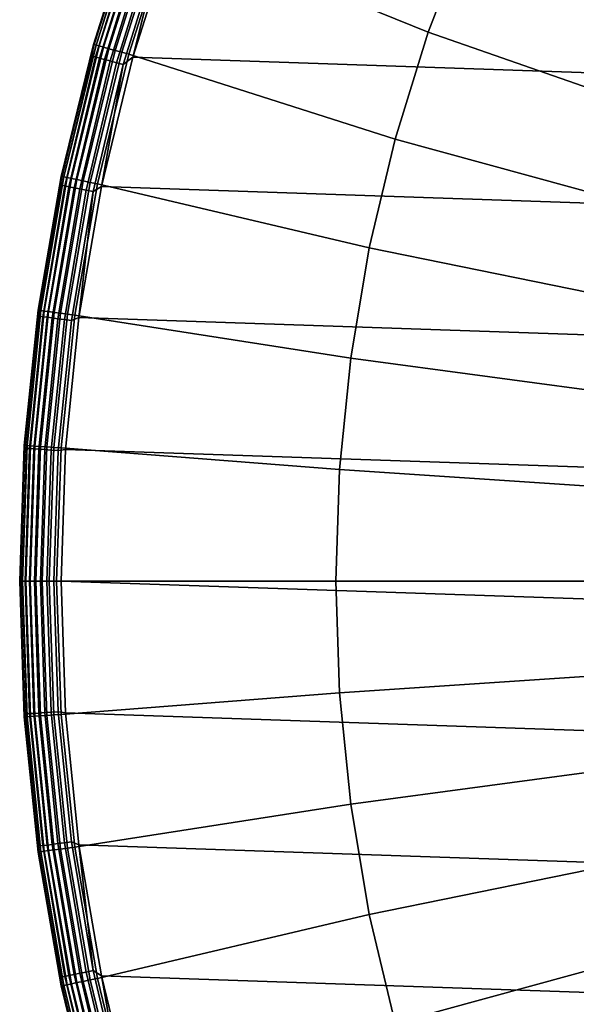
# Model space of a CAD drawing. Header units: metres. Extents: x -24 to 94, y -256 to 25.
# Tile 92 of 195: x -24 to -17, y -5 to 7. Entities that reach past the tile are written whole.
import ezdxf

# ---------------------------------------------------------------- set-up
doc = ezdxf.new("R2010")
doc.units = ezdxf.units.M
doc.layers.add('solid_10_061_003_XXX', color=7, linetype='CONTINUOUS')

msp = doc.modelspace()

# ---------------------------------------------------------------- linework, layer by layer
at = {"layer": 'solid_10_061_003_XXX'}
for points in [[(-19.067602, 6.620993, 139.704315), (-18.582788, 7.879783, 139.704315), (-21.605165, 9.384448, 139.387024), (-22.195217, 7.888182, 139.387024)], [(-21.561001, 9.347363), (22.148991, 7.853167), (22.633904, 6.321091), (-22.148993, 7.853165)], [(-18.014978, 9.103379, 139.704315), (-18.582788, 7.879783, 139.704315), (-15.465069, 6.557755, 139.907593), (-14.992523, 7.576064, 139.907593)], [(-22.614262, 8.03711, 0.5), (-23.110014, 6.475122, 0.5), (-23.110014, 6.475122, 138.890091), (-22.614262, 8.03711, 138.890091)], [(-23.102114, 6.472909, 138.980301), (-22.606531, 8.034363, 138.980301), (-22.614262, 8.03711, 138.890091), (-23.110014, 6.475122, 138.890091)], [(-22.664982, 7.87014, 0.413778), (-23.110014, 6.475122, 0.5), (-22.614262, 8.03711, 0.5)], [(-22.606531, 8.034363, 138.980301), (-23.102114, 6.472909, 138.980301), (-23.078455, 6.46628, 139.068146), (-22.583378, 8.026134, 139.068146)], [(-22.583378, 8.026134, 139.068146), (-23.078455, 6.46628, 139.068146), (-23.03982, 6.455455, 139.150055), (-22.545574, 8.012699, 139.150055)], [(-22.545574, 8.012699, 139.150055), (-23.03982, 6.455455, 139.150055), (-22.987499, 6.440795, 139.223328), (-22.494375, 7.994503, 139.223328)], [(-22.494375, 7.994503, 139.223328), (-22.987499, 6.440795, 139.223328), (-22.923233, 6.422789, 139.285507), (-22.431488, 7.972152, 139.285507)], [(-22.431488, 7.972152, 139.285507), (-22.923233, 6.422789, 139.285507), (-22.849159, 6.402034, 139.334518), (-22.359003, 7.946392, 139.334518)], [(-23.140036, 6.338711, 0.413778), (-23.110014, 6.475122, 0.5), (-22.664982, 7.87014, 0.413778)], [(-23.140036, 6.338711, 0.413778), (-22.664982, 7.87014, 0.413778), (-22.643742, 7.862764, 0.329482), (-23.118351, 6.33277, 0.329482)], [(-23.118351, 6.33277, 0.329482), (-22.643742, 7.862764, 0.329482), (-22.608984, 7.850695, 0.250378), (-23.082863, 6.32305, 0.250378)], [(-23.082863, 6.32305, 0.250378), (-22.608984, 7.850695, 0.250378), (-22.561766, 7.834299, 0.178874), (-23.034655, 6.309844, 0.178874)], [(-22.359003, 7.946392, 139.334518), (-22.849159, 6.402034, 139.334518), (-22.767744, 6.379222, 139.368744), (-22.279333, 7.918077, 139.368744)], [(-22.279333, 7.918077, 139.368744), (-22.767744, 6.379222, 139.368744), (-22.681784, 6.355138, 139.387024), (-22.195217, 7.888182, 139.387024)], [(-19.467255, 5.332632, 139.704315), (-19.067602, 6.620993, 139.704315), (-22.195217, 7.888182, 139.387024), (-22.681784, 6.355138, 139.387024)], [(-22.148993, 7.853165), (22.633904, 6.321091), (23.012894, 4.759872), (-22.633904, 6.321089)], [(-22.281744, 7.737065, 0.007596), (-22.148993, 7.853165), (-22.633904, 6.321089)], [(-18.582788, 7.879783, 139.704315), (-19.067602, 6.620993, 139.704315), (-15.868543, 5.510159, 139.907593), (-15.465069, 6.557755, 139.907593)], [(-23.034655, 6.309844, 0.178874), (-22.561766, 7.834299, 0.178874), (-22.503525, 7.814075, 0.117146), (-22.975193, 6.293556, 0.117146)], [(-22.975193, 6.293556, 0.117146), (-22.503525, 7.814075, 0.117146), (-22.436033, 7.79064, 0.067075), (-22.906288, 6.274681, 0.067075)], [(-22.906288, 6.274681, 0.067075), (-22.436033, 7.79064, 0.067075), (-22.361349, 7.764707, 0.030184), (-22.830038, 6.253794, 0.030184)], [(-22.830038, 6.253794, 0.030184), (-22.361349, 7.764707, 0.030184), (-22.281744, 7.737065, 0.007596), (-22.748764, 6.231531, 0.007596)], [(-22.748764, 6.231531, 0.007596), (-22.281744, 7.737065, 0.007596), (-22.633904, 6.321089)], [(-19.067602, 6.620993, 139.704315), (-19.467255, 5.332632, 139.704315), (-16.201145, 4.437952, 139.907593), (-15.868543, 5.510159, 139.907593)], [(-23.110014, 6.475122, 0.5), (-23.498018, 4.882944, 0.5), (-23.498018, 4.882944, 138.890091), (-23.110014, 6.475122, 138.890091)], [(-23.489985, 4.881275, 138.980301), (-23.102114, 6.472909, 138.980301), (-23.110014, 6.475122, 138.890091), (-23.498018, 4.882944, 138.890091)], [(-23.140036, 6.338711, 0.413778), (-23.498018, 4.882944, 0.5), (-23.110014, 6.475122, 0.5)], [(-23.102114, 6.472909, 138.980301), (-23.489985, 4.881275, 138.980301), (-23.465927, 4.876276, 139.068146), (-23.078455, 6.46628, 139.068146)], [(-23.078455, 6.46628, 139.068146), (-23.465927, 4.876276, 139.068146), (-23.426645, 4.868113, 139.150055), (-23.03982, 6.455455, 139.150055)], [(-23.03982, 6.455455, 139.150055), (-23.426645, 4.868113, 139.150055), (-23.373446, 4.857058, 139.223328), (-22.987499, 6.440795, 139.223328)], [(-22.987499, 6.440795, 139.223328), (-23.373446, 4.857058, 139.223328), (-23.3081, 4.843479, 139.285507), (-22.923233, 6.422789, 139.285507)], [(-22.923233, 6.422789, 139.285507), (-23.3081, 4.843479, 139.285507), (-23.232782, 4.827828, 139.334518), (-22.849159, 6.402034, 139.334518)], [(-23.51174, 4.778972, 0.413778), (-23.498018, 4.882944, 0.5), (-23.140036, 6.338711, 0.413778)], [(-23.51174, 4.778972, 0.413778), (-23.140036, 6.338711, 0.413778), (-23.118351, 6.33277, 0.329482), (-23.489706, 4.774493, 0.329482)], [(-23.489706, 4.774493, 0.329482), (-23.118351, 6.33277, 0.329482), (-23.082863, 6.32305, 0.250378), (-23.45365, 4.767164, 0.250378)], [(-23.45365, 4.767164, 0.250378), (-23.082863, 6.32305, 0.250378), (-23.034655, 6.309844, 0.178874), (-23.404667, 4.757208, 0.178874)], [(-23.404667, 4.757208, 0.178874), (-23.034655, 6.309844, 0.178874), (-22.975193, 6.293556, 0.117146), (-23.34425, 4.744928, 0.117146)], [(-22.849159, 6.402034, 139.334518), (-23.232782, 4.827828, 139.334518), (-23.15, 4.810626, 139.368744), (-22.767744, 6.379222, 139.368744)], [(-22.767744, 6.379222, 139.368744), (-23.15, 4.810626, 139.368744), (-23.062595, 4.792463, 139.387024), (-22.681784, 6.355138, 139.387024)], [(-19.779963, 4.020454, 139.704315), (-19.467255, 5.332632, 139.704315), (-22.681784, 6.355138, 139.387024), (-23.062595, 4.792463, 139.387024)], [(-22.633904, 6.321089), (23.012894, 4.759872), (23.283913, 3.179563), (-23.012894, 4.759871)], [(-22.748764, 6.231531, 0.007596), (-22.633904, 6.321089), (-23.012894, 4.759871)], [(-23.34425, 4.744928, 0.117146), (-22.975193, 6.293556, 0.117146), (-22.906288, 6.274681, 0.067075), (-23.274239, 4.730697, 0.067075)], [(-23.274239, 4.730697, 0.067075), (-22.906288, 6.274681, 0.067075), (-22.830038, 6.253794, 0.030184), (-23.196764, 4.71495, 0.030184)], [(-23.196764, 4.71495, 0.030184), (-22.830038, 6.253794, 0.030184), (-22.748764, 6.231531, 0.007596), (-23.114183, 4.698165, 0.007596)], [(-23.114183, 4.698165, 0.007596), (-22.748764, 6.231531, 0.007596), (-23.012894, 4.759871)], [(-19.467255, 5.332632, 139.704315), (-19.779963, 4.020454, 139.704315), (-16.461388, 3.345924, 139.907593), (-16.201145, 4.437952, 139.907593)], [(-23.498018, 4.882944, 0.5), (-23.776463, 3.268, 0.5), (-23.776463, 3.268, 138.890091), (-23.498018, 4.882944, 138.890091)], [(-23.768335, 3.266882, 138.980301), (-23.489985, 4.881275, 138.980301), (-23.498018, 4.882944, 138.890091), (-23.776463, 3.268, 138.890091)], [(-23.51174, 4.778972, 0.413778), (-23.776463, 3.268, 0.5), (-23.498018, 4.882944, 0.5)], [(-23.489985, 4.881275, 138.980301), (-23.768335, 3.266882, 138.980301), (-23.743992, 3.263536, 139.068146), (-23.465927, 4.876276, 139.068146)], [(-23.465927, 4.876276, 139.068146), (-23.743992, 3.263536, 139.068146), (-23.704245, 3.258073, 139.150055), (-23.426645, 4.868113, 139.150055)], [(-23.778437, 3.197889, 0.413778), (-23.776463, 3.268, 0.5), (-23.51174, 4.778972, 0.413778)], [(-23.778437, 3.197889, 0.413778), (-23.51174, 4.778972, 0.413778), (-23.489706, 4.774493, 0.329482), (-23.756153, 3.194892, 0.329482)], [(-23.756153, 3.194892, 0.329482), (-23.489706, 4.774493, 0.329482), (-23.45365, 4.767164, 0.250378), (-23.719687, 3.189987, 0.250378)], [(-23.719687, 3.189987, 0.250378), (-23.45365, 4.767164, 0.250378), (-23.404667, 4.757208, 0.178874), (-23.670149, 3.183325, 0.178874)], [(-23.426645, 4.868113, 139.150055), (-23.704245, 3.258073, 139.150055), (-23.650415, 3.250675, 139.223328), (-23.373446, 4.857058, 139.223328)], [(-23.670149, 3.183325, 0.178874), (-23.404667, 4.757208, 0.178874), (-23.34425, 4.744928, 0.117146), (-23.609045, 3.175108, 0.117146)], [(-23.373446, 4.857058, 139.223328), (-23.650415, 3.250675, 139.223328), (-23.584295, 3.241587, 139.285507), (-23.3081, 4.843479, 139.285507)], [(-23.3081, 4.843479, 139.285507), (-23.584295, 3.241587, 139.285507), (-23.508085, 3.231112, 139.334518), (-23.232782, 4.827828, 139.334518)], [(-23.232782, 4.827828, 139.334518), (-23.508085, 3.231112, 139.334518), (-23.42432, 3.219599, 139.368744), (-23.15, 4.810626, 139.368744)], [(-23.15, 4.810626, 139.368744), (-23.42432, 3.219599, 139.368744), (-23.335882, 3.207443, 139.387024), (-23.062595, 4.792463, 139.387024)], [(-20.004328, 2.69032, 139.704315), (-19.779963, 4.020454, 139.704315), (-23.062595, 4.792463, 139.387024), (-23.335882, 3.207443, 139.387024)], [(-23.012894, 4.759871), (23.283913, 3.179563), (23.446167, 1.589596), (-23.283913, 3.179562)], [(-23.114183, 4.698165, 0.007596), (-23.012894, 4.759871), (-23.283913, 3.179562)], [(-23.609045, 3.175108, 0.117146), (-23.34425, 4.744928, 0.117146), (-23.274239, 4.730697, 0.067075), (-23.53824, 3.165585, 0.067075)], [(-23.53824, 3.165585, 0.067075), (-23.274239, 4.730697, 0.067075), (-23.196764, 4.71495, 0.030184), (-23.459887, 3.155048, 0.030184)], [(-23.459887, 3.155048, 0.030184), (-23.196764, 4.71495, 0.030184), (-23.114183, 4.698165, 0.007596), (-23.376369, 3.143816, 0.007596)], [(-23.376369, 3.143816, 0.007596), (-23.114183, 4.698165, 0.007596), (-23.283913, 3.179562)], [(-19.779963, 4.020454, 139.704315), (-20.004328, 2.69032, 139.704315), (-16.648111, 2.238953, 139.907593), (-16.461388, 3.345924, 139.907593)], [(-23.776463, 3.268, 0.5), (-23.94405, 1.637818, 0.5), (-23.94405, 1.637818, 138.890091), (-23.776463, 3.268, 138.890091)], [(-23.935865, 1.637258, 138.980301), (-23.768335, 3.266882, 138.980301), (-23.776463, 3.268, 138.890091), (-23.94405, 1.637818, 138.890091)], [(-23.938931, 1.602523, 0.413778), (-23.94405, 1.637818, 0.5), (-23.776463, 3.268, 0.5), (-23.778437, 3.197889, 0.413778)], [(-23.768335, 3.266882, 138.980301), (-23.935865, 1.637258, 138.980301), (-23.91135, 1.635581, 139.068146), (-23.743992, 3.263536, 139.068146)], [(-23.743992, 3.263536, 139.068146), (-23.91135, 1.635581, 139.068146), (-23.871323, 1.632843, 139.150055), (-23.704245, 3.258073, 139.150055)], [(-23.704245, 3.258073, 139.150055), (-23.871323, 1.632843, 139.150055), (-23.817114, 1.629135, 139.223328), (-23.650415, 3.250675, 139.223328)], [(-23.650415, 3.250675, 139.223328), (-23.817114, 1.629135, 139.223328), (-23.750528, 1.624581, 139.285507), (-23.584295, 3.241587, 139.285507)], [(-23.584295, 3.241587, 139.285507), (-23.750528, 1.624581, 139.285507), (-23.67378, 1.619331, 139.334518), (-23.508085, 3.231112, 139.334518)], [(-23.508085, 3.231112, 139.334518), (-23.67378, 1.619331, 139.334518), (-23.589426, 1.613561, 139.368744), (-23.42432, 3.219599, 139.368744)], [(-23.42432, 3.219599, 139.368744), (-23.589426, 1.613561, 139.368744), (-23.500364, 1.607469, 139.387024), (-23.335882, 3.207443, 139.387024)], [(-20.139351, 1.348171, 139.704315), (-20.004328, 2.69032, 139.704315), (-23.335882, 3.207443, 139.387024), (-23.500364, 1.607469, 139.387024)], [(-23.938931, 1.602523, 0.413778), (-23.778437, 3.197889, 0.413778), (-23.756153, 3.194892, 0.329482), (-23.916496, 1.601021, 0.329482)], [(-23.916496, 1.601021, 0.329482), (-23.756153, 3.194892, 0.329482), (-23.719687, 3.189987, 0.250378), (-23.879786, 1.598564, 0.250378)], [(-23.879786, 1.598564, 0.250378), (-23.719687, 3.189987, 0.250378), (-23.670149, 3.183325, 0.178874), (-23.829912, 1.595225, 0.178874)], [(-23.829912, 1.595225, 0.178874), (-23.670149, 3.183325, 0.178874), (-23.609045, 3.175108, 0.117146), (-23.768398, 1.591107, 0.117146)], [(-23.768398, 1.591107, 0.117146), (-23.609045, 3.175108, 0.117146), (-23.53824, 3.165585, 0.067075), (-23.697115, 1.586335, 0.067075)], [(-23.697115, 1.586335, 0.067075), (-23.53824, 3.165585, 0.067075), (-23.459887, 3.155048, 0.030184), (-23.618231, 1.581055, 0.030184)], [(-23.618231, 1.581055, 0.030184), (-23.459887, 3.155048, 0.030184), (-23.376369, 3.143816, 0.007596), (-23.534151, 1.575426, 0.007596)], [(-23.534151, 1.575426, 0.007596), (-23.376369, 3.143816, 0.007596), (-23.283913, 3.179562), (-23.446167, 1.589595)], [(-23.283913, 3.179562), (23.446167, 1.589596), (23.5, 0), (-23.446167, 1.589595)], [(-20.004328, 2.69032, 139.704315), (-20.139351, 1.348171, 139.704315), (-16.760479, 1.121982, 139.907593), (-16.648111, 2.238953, 139.907593)], [(-23.94405, 1.637818, 0.5), (-24, 0, 0.5), (-24, 0, 138.890091), (-23.94405, 1.637818, 138.890091)], [(-23.991795, 0, 138.980301), (-23.935865, 1.637258, 138.980301), (-23.94405, 1.637818, 138.890091), (-24, 0, 138.890091)], [(-23.938931, 1.602523, 0.413778), (-23.99251, 0, 0.413778), (-24, 0, 0.5), (-23.94405, 1.637818, 0.5)], [(-23.99251, 0, 0.413778), (-23.938931, 1.602523, 0.413778), (-23.916496, 1.601021, 0.329482), (-23.970026, 0, 0.329482)], [(-23.935865, 1.637258, 138.980301), (-23.991795, 0, 138.980301), (-23.967224, 0, 139.068146), (-23.91135, 1.635581, 139.068146)], [(-23.970026, 0, 0.329482), (-23.916496, 1.601021, 0.329482), (-23.879786, 1.598564, 0.250378), (-23.933231, 0, 0.250378)], [(-23.91135, 1.635581, 139.068146), (-23.967224, 0, 139.068146), (-23.927103, 0, 139.150055), (-23.871323, 1.632843, 139.150055)], [(-23.933231, 0, 0.250378), (-23.879786, 1.598564, 0.250378), (-23.829912, 1.595225, 0.178874), (-23.883247, 0, 0.178874)], [(-23.871323, 1.632843, 139.150055), (-23.927103, 0, 139.150055), (-23.872766, 0, 139.223328), (-23.817114, 1.629135, 139.223328)], [(-23.883247, 0, 0.178874), (-23.829912, 1.595225, 0.178874), (-23.768398, 1.591107, 0.117146), (-23.821594, 0, 0.117146)], [(-23.817114, 1.629135, 139.223328), (-23.872766, 0, 139.223328), (-23.806025, 0, 139.285507), (-23.750528, 1.624581, 139.285507)], [(-23.821594, 0, 0.117146), (-23.768398, 1.591107, 0.117146), (-23.697115, 1.586335, 0.067075), (-23.750151, 0, 0.067075)], [(-23.750528, 1.624581, 139.285507), (-23.806025, 0, 139.285507), (-23.729099, 0, 139.334518), (-23.67378, 1.619331, 139.334518)], [(-23.750151, 0, 0.067075), (-23.697115, 1.586335, 0.067075), (-23.618231, 1.581055, 0.030184), (-23.671093, 0, 0.030184)], [(-23.67378, 1.619331, 139.334518), (-23.729099, 0, 139.334518), (-23.644548, 0, 139.368744), (-23.589426, 1.613561, 139.368744)], [(-23.671093, 0, 0.030184), (-23.618231, 1.581055, 0.030184), (-23.534151, 1.575426, 0.007596), (-23.586824, 0, 0.007596)], [(-23.589426, 1.613561, 139.368744), (-23.644548, 0, 139.368744), (-23.555277, 0, 139.387024), (-23.500364, 1.607469, 139.387024)], [(-23.586824, 0, 0.007596), (-23.534151, 1.575426, 0.007596), (-23.446167, 1.589595), (-23.5, 0)], [(-20.184423, 0, 139.704315), (-20.139351, 1.348171, 139.704315), (-23.500364, 1.607469, 139.387024), (-23.555277, 0, 139.387024)], [(23.446167, -1.589595), (-23.5, 0), (-23.446167, 1.589595), (23.5, 0)], [(-20.139351, 1.348171, 139.704315), (-20.184423, 0, 139.704315), (-16.797991, 0, 139.907593), (-16.760479, 1.121982, 139.907593)], [(-23.99251, 0, 0.413778), (-23.938931, -1.602523, 0.413778), (-23.94405, -1.637818, 0.5), (-24, 0, 0.5)], [(-23.938931, -1.602523, 0.413778), (-23.99251, 0, 0.413778), (-23.970026, 0, 0.329482), (-23.916496, -1.601021, 0.329482)], [(-23.916496, -1.601021, 0.329482), (-23.970026, 0, 0.329482), (-23.933231, 0, 0.250378), (-23.879786, -1.598564, 0.250378)], [(-23.879786, -1.598564, 0.250378), (-23.933231, 0, 0.250378), (-23.883247, 0, 0.178874), (-23.829912, -1.595225, 0.178874)], [(-23.829912, -1.595225, 0.178874), (-23.883247, 0, 0.178874), (-23.821594, 0, 0.117146), (-23.768398, -1.591107, 0.117146)], [(-23.768398, -1.591107, 0.117146), (-23.821594, 0, 0.117146), (-23.750151, 0, 0.067075), (-23.697115, -1.586335, 0.067075)], [(-23.697115, -1.586335, 0.067075), (-23.750151, 0, 0.067075), (-23.671093, 0, 0.030184), (-23.618231, -1.581055, 0.030184)], [(-23.618231, -1.581055, 0.030184), (-23.671093, 0, 0.030184), (-23.586824, 0, 0.007596), (-23.534151, -1.575426, 0.007596)], [(-23.644548, 0, 139.368744), (-23.589426, -1.613561, 139.368744), (-23.500364, -1.607469, 139.387024), (-23.555277, 0, 139.387024)], [(-23.534151, -1.575426, 0.007596), (-23.586824, 0, 0.007596), (-23.5, 0), (-23.446167, -1.589596)], [(-20.139351, -1.348171, 139.704315), (-20.184423, 0, 139.704315), (-23.555277, 0, 139.387024), (-23.500364, -1.607469, 139.387024)], [(-16.760479, -1.121982, 139.907593), (-16.797991, 0, 139.907593), (-20.184423, 0, 139.704315), (-20.139351, -1.348171, 139.704315)], [(-24, 0, 0.5), (-23.94405, -1.637818, 0.5), (-23.94405, -1.637818, 138.890091), (-24, 0, 138.890091)], [(-23.935865, -1.637258, 138.980301), (-23.991795, 0, 138.980301), (-24, 0, 138.890091), (-23.94405, -1.637818, 138.890091)], [(-23.991795, 0, 138.980301), (-23.935865, -1.637258, 138.980301), (-23.91135, -1.635581, 139.068146), (-23.967224, 0, 139.068146)], [(-23.967224, 0, 139.068146), (-23.91135, -1.635581, 139.068146), (-23.871323, -1.632843, 139.150055), (-23.927103, 0, 139.150055)], [(-23.927103, 0, 139.150055), (-23.871323, -1.632843, 139.150055), (-23.817114, -1.629135, 139.223328), (-23.872766, 0, 139.223328)], [(-23.872766, 0, 139.223328), (-23.817114, -1.629135, 139.223328), (-23.750528, -1.624581, 139.285507), (-23.806025, 0, 139.285507)], [(-23.806025, 0, 139.285507), (-23.750528, -1.624581, 139.285507), (-23.67378, -1.619331, 139.334518), (-23.729099, 0, 139.334518)], [(-23.729099, 0, 139.334518), (-23.67378, -1.619331, 139.334518), (-23.589426, -1.613561, 139.368744), (-23.644548, 0, 139.368744)], [(23.283913, -3.179562), (-23.446167, -1.589596), (-23.5, 0), (23.446167, -1.589595)], [(-20.139351, -1.348171, 139.704315), (-20.004328, -2.69032, 139.704315), (-16.648111, -2.238953, 139.907593), (-16.760479, -1.121982, 139.907593)], [(-20.139351, -1.348171, 139.704315), (-23.500364, -1.607469, 139.387024), (-23.335882, -3.207443, 139.387024), (-20.004328, -2.69032, 139.704315)], [(-23.938931, -1.602523, 0.413778), (-23.778437, -3.197889, 0.413778), (-23.776463, -3.268, 0.5), (-23.94405, -1.637818, 0.5)], [(-23.768335, -3.266882, 138.980301), (-23.935865, -1.637258, 138.980301), (-23.94405, -1.637818, 138.890091), (-23.776463, -3.268, 138.890091)], [(-23.94405, -1.637818, 0.5), (-23.776463, -3.268, 0.5), (-23.776463, -3.268, 138.890091), (-23.94405, -1.637818, 138.890091)], [(-23.778437, -3.197889, 0.413778), (-23.938931, -1.602523, 0.413778), (-23.916496, -1.601021, 0.329482), (-23.756153, -3.194892, 0.329482)], [(-23.935865, -1.637258, 138.980301), (-23.768335, -3.266882, 138.980301), (-23.743992, -3.263536, 139.068146), (-23.91135, -1.635581, 139.068146)], [(-23.756153, -3.194892, 0.329482), (-23.916496, -1.601021, 0.329482), (-23.879786, -1.598564, 0.250378), (-23.719687, -3.189987, 0.250378)], [(-23.91135, -1.635581, 139.068146), (-23.743992, -3.263536, 139.068146), (-23.704245, -3.258073, 139.150055), (-23.871323, -1.632843, 139.150055)], [(-23.719687, -3.189987, 0.250378), (-23.879786, -1.598564, 0.250378), (-23.829912, -1.595225, 0.178874), (-23.670149, -3.183325, 0.178874)], [(-23.871323, -1.632843, 139.150055), (-23.704245, -3.258073, 139.150055), (-23.650415, -3.250675, 139.223328), (-23.817114, -1.629135, 139.223328)], [(-23.670149, -3.183325, 0.178874), (-23.829912, -1.595225, 0.178874), (-23.768398, -1.591107, 0.117146), (-23.609045, -3.175108, 0.117146)], [(-23.817114, -1.629135, 139.223328), (-23.650415, -3.250675, 139.223328), (-23.584295, -3.241587, 139.285507), (-23.750528, -1.624581, 139.285507)], [(-23.609045, -3.175108, 0.117146), (-23.768398, -1.591107, 0.117146), (-23.697115, -1.586335, 0.067075), (-23.53824, -3.165585, 0.067075)], [(-23.750528, -1.624581, 139.285507), (-23.584295, -3.241587, 139.285507), (-23.508085, -3.231112, 139.334518), (-23.67378, -1.619331, 139.334518)], [(-23.53824, -3.165585, 0.067075), (-23.697115, -1.586335, 0.067075), (-23.618231, -1.581055, 0.030184), (-23.459887, -3.155048, 0.030184)], [(-23.67378, -1.619331, 139.334518), (-23.508085, -3.231112, 139.334518), (-23.42432, -3.219599, 139.368744), (-23.589426, -1.613561, 139.368744)], [(-23.459887, -3.155048, 0.030184), (-23.618231, -1.581055, 0.030184), (-23.534151, -1.575426, 0.007596), (-23.376369, -3.143816, 0.007596)], [(-23.589426, -1.613561, 139.368744), (-23.42432, -3.219599, 139.368744), (-23.335882, -3.207443, 139.387024), (-23.500364, -1.607469, 139.387024)], [(-23.534151, -1.575426, 0.007596), (-23.446167, -1.589596), (-23.283913, -3.179563), (-23.376369, -3.143816, 0.007596)], [(23.012894, -4.759871), (-23.283913, -3.179563), (-23.446167, -1.589596), (23.283913, -3.179562)], [(-20.004328, -2.69032, 139.704315), (-19.779963, -4.020454, 139.704315), (-16.461388, -3.345924, 139.907593), (-16.648111, -2.238953, 139.907593)], [(-20.004328, -2.69032, 139.704315), (-23.335882, -3.207443, 139.387024), (-23.062595, -4.792463, 139.387024), (-19.779963, -4.020454, 139.704315)], [(-23.51174, -4.778972, 0.413778), (-23.778437, -3.197889, 0.413778), (-23.756153, -3.194892, 0.329482), (-23.489706, -4.774493, 0.329482)], [(-23.51174, -4.778972, 0.413778), (-23.776463, -3.268, 0.5), (-23.778437, -3.197889, 0.413778)], [(-23.489706, -4.774493, 0.329482), (-23.756153, -3.194892, 0.329482), (-23.719687, -3.189987, 0.250378), (-23.45365, -4.767164, 0.250378)], [(-23.45365, -4.767164, 0.250378), (-23.719687, -3.189987, 0.250378), (-23.670149, -3.183325, 0.178874), (-23.404667, -4.757208, 0.178874)], [(-23.404667, -4.757208, 0.178874), (-23.670149, -3.183325, 0.178874), (-23.609045, -3.175108, 0.117146), (-23.34425, -4.744928, 0.117146)], [(-23.34425, -4.744928, 0.117146), (-23.609045, -3.175108, 0.117146), (-23.53824, -3.165585, 0.067075), (-23.274239, -4.730697, 0.067075)], [(-23.274239, -4.730697, 0.067075), (-23.53824, -3.165585, 0.067075), (-23.459887, -3.155048, 0.030184), (-23.196764, -4.71495, 0.030184)], [(-23.196764, -4.71495, 0.030184), (-23.459887, -3.155048, 0.030184), (-23.376369, -3.143816, 0.007596), (-23.114183, -4.698165, 0.007596)], [(-23.114183, -4.698165, 0.007596), (-23.376369, -3.143816, 0.007596), (-23.283913, -3.179563)], [(22.633904, -6.321089), (-23.012894, -4.759872), (-23.283913, -3.179563), (23.012894, -4.759871)], [(-23.114183, -4.698165, 0.007596), (-23.283913, -3.179563), (-23.012894, -4.759872)], [(-23.489985, -4.881275, 138.980301), (-23.768335, -3.266882, 138.980301), (-23.776463, -3.268, 138.890091), (-23.498018, -4.882944, 138.890091)], [(-23.776463, -3.268, 0.5), (-23.498018, -4.882944, 0.5), (-23.498018, -4.882944, 138.890091), (-23.776463, -3.268, 138.890091)], [(-23.51174, -4.778972, 0.413778), (-23.498018, -4.882944, 0.5), (-23.776463, -3.268, 0.5)], [(-23.768335, -3.266882, 138.980301), (-23.489985, -4.881275, 138.980301), (-23.465927, -4.876276, 139.068146), (-23.743992, -3.263536, 139.068146)], [(-23.743992, -3.263536, 139.068146), (-23.465927, -4.876276, 139.068146), (-23.426645, -4.868113, 139.150055), (-23.704245, -3.258073, 139.150055)], [(-23.704245, -3.258073, 139.150055), (-23.426645, -4.868113, 139.150055), (-23.373446, -4.857058, 139.223328), (-23.650415, -3.250675, 139.223328)], [(-23.650415, -3.250675, 139.223328), (-23.373446, -4.857058, 139.223328), (-23.3081, -4.843479, 139.285507), (-23.584295, -3.241587, 139.285507)], [(-23.584295, -3.241587, 139.285507), (-23.3081, -4.843479, 139.285507), (-23.232782, -4.827828, 139.334518), (-23.508085, -3.231112, 139.334518)], [(-23.508085, -3.231112, 139.334518), (-23.232782, -4.827828, 139.334518), (-23.15, -4.810626, 139.368744), (-23.42432, -3.219599, 139.368744)], [(-23.42432, -3.219599, 139.368744), (-23.15, -4.810626, 139.368744), (-23.062595, -4.792463, 139.387024), (-23.335882, -3.207443, 139.387024)], [(-19.779963, -4.020454, 139.704315), (-19.467255, -5.332632, 139.704315), (-16.201145, -4.437952, 139.907593), (-16.461388, -3.345924, 139.907593)], [(-19.779963, -4.020454, 139.704315), (-23.062595, -4.792463, 139.387024), (-22.681784, -6.355138, 139.387024), (-19.467255, -5.332632, 139.704315)], [(-19.467255, -5.332632, 139.704315), (-19.067602, -6.620993, 139.704315), (-15.868543, -5.510159, 139.907593), (-16.201145, -4.437952, 139.907593)], [(-23.034655, -6.309844, 0.178874), (-23.404667, -4.757208, 0.178874), (-23.34425, -4.744928, 0.117146), (-22.975193, -6.293556, 0.117146)], [(-22.975193, -6.293556, 0.117146), (-23.34425, -4.744928, 0.117146), (-23.274239, -4.730697, 0.067075), (-22.906288, -6.274681, 0.067075)], [(-22.906288, -6.274681, 0.067075), (-23.274239, -4.730697, 0.067075), (-23.196764, -4.71495, 0.030184), (-22.830038, -6.253794, 0.030184)], [(-22.830038, -6.253794, 0.030184), (-23.196764, -4.71495, 0.030184), (-23.114183, -4.698165, 0.007596), (-22.748764, -6.231531, 0.007596)], [(-22.748764, -6.231531, 0.007596), (-23.114183, -4.698165, 0.007596), (-23.012894, -4.759872)], [(-23.140036, -6.338711, 0.413778), (-23.51174, -4.778972, 0.413778), (-23.489706, -4.774493, 0.329482), (-23.118351, -6.33277, 0.329482)], [(-23.140036, -6.338711, 0.413778), (-23.498018, -4.882944, 0.5), (-23.51174, -4.778972, 0.413778)], [(-23.118351, -6.33277, 0.329482), (-23.489706, -4.774493, 0.329482), (-23.45365, -4.767164, 0.250378), (-23.082863, -6.32305, 0.250378)], [(-23.465927, -4.876276, 139.068146), (-23.078455, -6.46628, 139.068146), (-23.03982, -6.455455, 139.150055), (-23.426645, -4.868113, 139.150055)], [(-23.082863, -6.32305, 0.250378), (-23.45365, -4.767164, 0.250378), (-23.404667, -4.757208, 0.178874), (-23.034655, -6.309844, 0.178874)], [(-23.426645, -4.868113, 139.150055), (-23.03982, -6.455455, 139.150055), (-22.987499, -6.440795, 139.223328), (-23.373446, -4.857058, 139.223328)], [(-23.373446, -4.857058, 139.223328), (-22.987499, -6.440795, 139.223328), (-22.923233, -6.422789, 139.285507), (-23.3081, -4.843479, 139.285507)], [(-23.3081, -4.843479, 139.285507), (-22.923233, -6.422789, 139.285507), (-22.849159, -6.402034, 139.334518), (-23.232782, -4.827828, 139.334518)], [(-23.232782, -4.827828, 139.334518), (-22.849159, -6.402034, 139.334518), (-22.767744, -6.379222, 139.368744), (-23.15, -4.810626, 139.368744)], [(-23.15, -4.810626, 139.368744), (-22.767744, -6.379222, 139.368744), (-22.681784, -6.355138, 139.387024), (-23.062595, -4.792463, 139.387024)], [(22.148993, -7.853165), (-22.633904, -6.321091), (-23.012894, -4.759872), (22.633904, -6.321089)], [(-22.748764, -6.231531, 0.007596), (-23.012894, -4.759872), (-22.633904, -6.321091)], [(-23.102114, -6.472909, 138.980301), (-23.489985, -4.881275, 138.980301), (-23.498018, -4.882944, 138.890091), (-23.110014, -6.475122, 138.890091)], [(-23.498018, -4.882944, 0.5), (-23.110014, -6.475122, 0.5), (-23.110014, -6.475122, 138.890091), (-23.498018, -4.882944, 138.890091)], [(-23.140036, -6.338711, 0.413778), (-23.110014, -6.475122, 0.5), (-23.498018, -4.882944, 0.5)], [(-23.489985, -4.881275, 138.980301), (-23.102114, -6.472909, 138.980301), (-23.078455, -6.46628, 139.068146), (-23.465927, -4.876276, 139.068146)]]:
    msp.add_3dface(points, dxfattribs=at)

doc.saveas('drawing.dxf')
